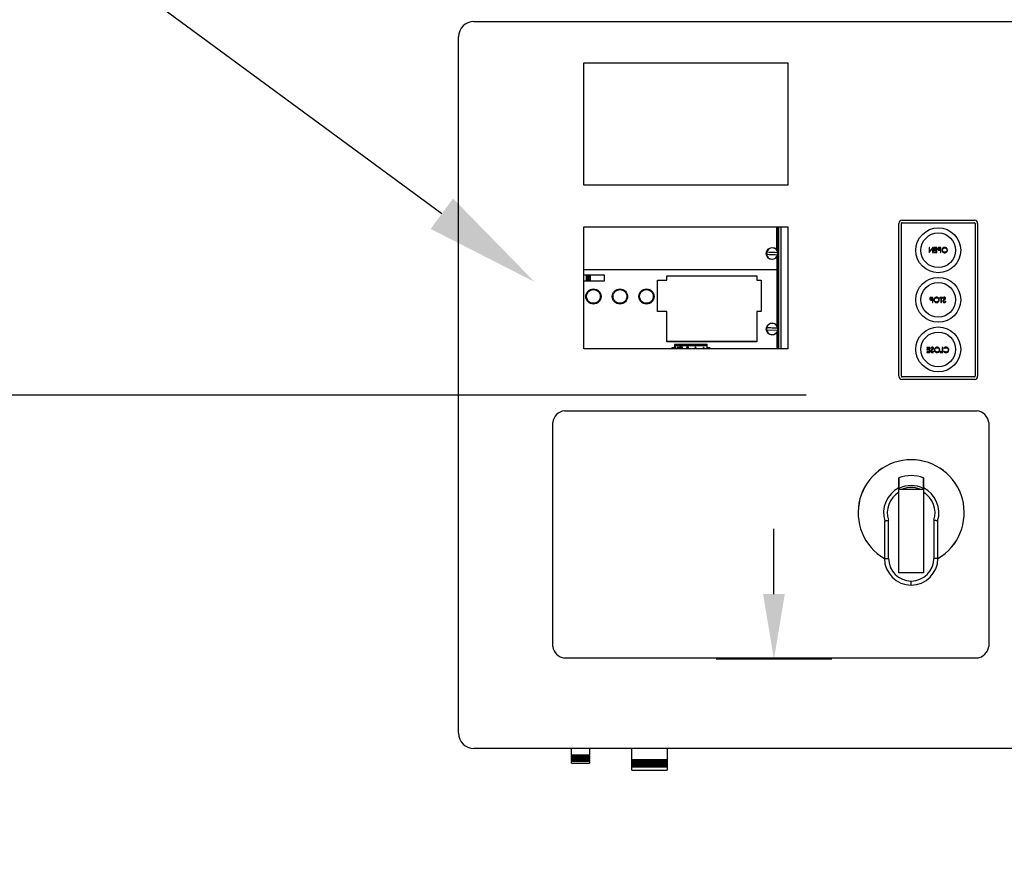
# Model space of a CAD drawing. Header units: inches. Extents: x 170 to 312, y 215 to 248.
# Tile 4 of 256: x 176.486 to 177.289, y 222.051 to 222.735. Entities that reach past the tile are written whole.
import ezdxf
from ezdxf import colors
from ezdxf.entities.mleader import LeaderData, LeaderLine
from ezdxf.math import Vec2, Vec3

# ---------------------------------------------------------------- set-up
doc = ezdxf.new("R2010")
doc.units = ezdxf.units.IN
doc.header["$LTSCALE"] = 0.25
doc.header["$MEASUREMENT"] = 0
doc.layers.add('ANNOTATIONS', color=1, linetype='Continuous')
doc.layers.add('MOTOR LH', color=7, linetype='Continuous')
doc.styles.add('ARIAL', font='arial.ttf', dxfattribs={"height": 0.09375})

msp = doc.modelspace()

# ---------------------------------------------------------------- linework, layer by layer
at = {"layer": 'ANNOTATIONS'}
for p, q in [((177.12733, 222.42941), (176.07638, 222.42941)), ((177.10117, 222.26716), (177.10117, 222.3203)), ((177.1483, 222.21402), (177.05404, 222.21402))]:
    msp.add_line(p, q, dxfattribs=at)
msp.add_solid([(177.11003, 222.26716), (177.09232, 222.26716), (177.10117, 222.21402)], dxfattribs=at)
at = {"layer": 'MOTOR LH'}
for p, q in [((176.85654, 222.73388), (177.34748, 222.73388)), ((176.84407, 222.1538), (176.84407, 222.7214)), ((176.94613, 222.60035), (176.94613, 222.70017)), ((176.94613, 222.70017), (177.11249, 222.70017)), ((177.11249, 222.70017), (177.11249, 222.60035)), ((177.11249, 222.60035), (176.94613, 222.60035)), ((176.94613, 222.46708), (176.94613, 222.56663)), ((176.94613, 222.56663), (177.11249, 222.56663)), ((177.10363, 222.54758), (177.10363, 222.56663)), ((177.1037, 222.56663), (177.1037, 222.54749)), ((177.10435, 222.54607), (177.10435, 222.56663)), ((177.10475, 222.46708), (177.10475, 222.56663)), ((177.10514, 222.46708), (177.10514, 222.56663)), ((177.10697, 222.46708), (177.10697, 222.56663)), ((177.11249, 222.56663), (177.11249, 222.46708)), ((177.203, 222.4448), (177.203, 222.56924)), ((177.205, 222.4448), (177.205, 222.56924)), ((177.20562, 222.57186), (177.26457, 222.57186)), ((177.20562, 222.56986), (177.26457, 222.56986)), ((177.2652, 222.56924), (177.2652, 222.4448)), ((177.26719, 222.56924), (177.26719, 222.4448)), ((177.2276, 222.54968), (177.2276, 222.54552)), ((177.22797, 222.54968), (177.2276, 222.54968)), ((177.22797, 222.54641), (177.22797, 222.54968)), ((177.23072, 222.54968), (177.22797, 222.54641)), ((177.2308, 222.54968), (177.23072, 222.54968)), ((177.2308, 222.54552), (177.2308, 222.54968)), ((177.23154, 222.54968), (177.23154, 222.54926)), ((177.23389, 222.54968), (177.23154, 222.54968)), ((177.23389, 222.54552), (177.23389, 222.54968)), ((177.2373, 222.54968), (177.23648, 222.54968)), ((177.2373, 222.54552), (177.2373, 222.54968)), ((177.10363, 222.54199), (177.10363, 222.48602)), ((177.1037, 222.54208), (177.1037, 222.48592)), ((177.10435, 222.4845), (177.10435, 222.5435)), ((177.2276, 222.54552), (177.22768, 222.54552)), ((177.22768, 222.54552), (177.23042, 222.54879)), ((177.23042, 222.54879), (177.23042, 222.54552)), ((177.23042, 222.54552), (177.2308, 222.54552)), ((177.23154, 222.54926), (177.23351, 222.54926)), ((177.23154, 222.54798), (177.23154, 222.54755)), ((177.23351, 222.54798), (177.23154, 222.54798)), ((177.23154, 222.54755), (177.23351, 222.54755)), ((177.23154, 222.54595), (177.23154, 222.54552)), ((177.23351, 222.54595), (177.23154, 222.54595)), ((177.23154, 222.54552), (177.23389, 222.54552)), ((177.23351, 222.54926), (177.23351, 222.54798)), ((177.23351, 222.54755), (177.23351, 222.54595)), ((177.23617, 222.54926), (177.23693, 222.54926)), ((177.23693, 222.54787), (177.2362, 222.54786)), ((177.23663, 222.54744), (177.23693, 222.54744)), ((177.23693, 222.54926), (177.23693, 222.54787)), ((177.23693, 222.54744), (177.23693, 222.54552)), ((177.23693, 222.54552), (177.2373, 222.54552)), ((176.94613, 222.53169), (177.10363, 222.53169)), ((176.94613, 222.52736), (176.96265, 222.52736)), ((176.94802, 222.52736), (176.94802, 222.52212)), ((176.94854, 222.52736), (176.94854, 222.52212)), ((176.94951, 222.52212), (176.94951, 222.52736)), ((176.94966, 222.52736), (176.94966, 222.52212)), ((176.95003, 222.52212), (176.95003, 222.52736)), ((176.95019, 222.52736), (176.95019, 222.52212)), ((176.95116, 222.52212), (176.95116, 222.52736)), ((176.95167, 222.52212), (176.95167, 222.52736)), ((176.96265, 222.52736), (176.96265, 222.52212)), ((177.0139, 222.52663), (177.08726, 222.52663)), ((177.0139, 222.52317), (177.0139, 222.52663)), ((177.08726, 222.52663), (177.08726, 222.52317)), ((176.96265, 222.52212), (176.94613, 222.52212)), ((177.00634, 222.49763), (177.00634, 222.52317)), ((177.00634, 222.52317), (177.0139, 222.52317)), ((177.08726, 222.52317), (177.09064, 222.52317)), ((177.09064, 222.52317), (177.09064, 222.49763)), ((177.22953, 222.50862), (177.23029, 222.50862)), ((177.23029, 222.50723), (177.22956, 222.50722)), ((177.23066, 222.50904), (177.22984, 222.50904)), ((177.22999, 222.5068), (177.23029, 222.5068)), ((177.23029, 222.50862), (177.23029, 222.50723)), ((177.23029, 222.5068), (177.23029, 222.50488)), ((177.23029, 222.50488), (177.23066, 222.50488)), ((177.23066, 222.50488), (177.23066, 222.50904)), ((177.23631, 222.50904), (177.23631, 222.50862)), ((177.2385, 222.50904), (177.23631, 222.50904)), ((177.23631, 222.50862), (177.23722, 222.50862)), ((177.23722, 222.50862), (177.23722, 222.50488)), ((177.23722, 222.50488), (177.23759, 222.50488)), ((177.23759, 222.50862), (177.2385, 222.50862)), ((177.23759, 222.50488), (177.23759, 222.50862)), ((177.2385, 222.50862), (177.2385, 222.50904)), ((177.23892, 222.50845), (177.23926, 222.50819)), ((177.24132, 222.50569), (177.24097, 222.5059)), ((177.0139, 222.49763), (177.00634, 222.49763)), ((177.0139, 222.47292), (177.0139, 222.49763)), ((177.09064, 222.49763), (177.08726, 222.49763)), ((177.08726, 222.49763), (177.08726, 222.47292)), ((177.09508, 222.48264), (177.10426, 222.4822)), ((177.10363, 222.48042), (177.10363, 222.46708)), ((177.1037, 222.48051), (177.1037, 222.46708)), ((177.10435, 222.46708), (177.10435, 222.48193)), ((177.08726, 222.47293), (177.0139, 222.47293)), ((177.08726, 222.47292), (177.0139, 222.47292)), ((177.02015, 222.47051), (177.02015, 222.46708)), ((177.04676, 222.47051), (177.02015, 222.47051)), ((177.02015, 222.47028), (177.04676, 222.47028)), ((177.02015, 222.46988), (177.04676, 222.46988)), ((177.02144, 222.47051), (177.02144, 222.47077)), ((177.02144, 222.47077), (177.04567, 222.47077)), ((177.04567, 222.47077), (177.04567, 222.47051)), ((177.04676, 222.46708), (177.04676, 222.47051)), ((177.04973, 222.47293), (177.04973, 222.47292)), ((177.05038, 222.47293), (177.05038, 222.47292)), ((177.05562, 222.47292), (177.05562, 222.47293)), ((177.05628, 222.47292), (177.05628, 222.47293)), ((177.08281, 222.47293), (177.08281, 222.47292)), ((177.08333, 222.47293), (177.08333, 222.47292)), ((177.0843, 222.47292), (177.0843, 222.47293)), ((177.08445, 222.47293), (177.08445, 222.47292)), ((177.08483, 222.47292), (177.08483, 222.47293)), ((177.08498, 222.47293), (177.08498, 222.47292)), ((177.08595, 222.47292), (177.08595, 222.47293)), ((177.08647, 222.47292), (177.08647, 222.47293)), ((177.11249, 222.46708), (176.94613, 222.46708)), ((177.01816, 222.46815), (177.02015, 222.46815)), ((177.01816, 222.46708), (177.01816, 222.46815)), ((177.02049, 222.46867), (177.02116, 222.46708)), ((177.02079, 222.46867), (177.02049, 222.46867)), ((177.02146, 222.46708), (177.02079, 222.46867)), ((177.02287, 222.46867), (177.02219, 222.46708)), ((177.02249, 222.46708), (177.02317, 222.46867)), ((177.02317, 222.46867), (177.02287, 222.46867)), ((177.0309, 222.46835), (177.03128, 222.46835)), ((177.03156, 222.46867), (177.03096, 222.46867)), ((177.03128, 222.46735), (177.0311, 222.46735)), ((177.03128, 222.46835), (177.03128, 222.46735)), ((177.03156, 222.46708), (177.03156, 222.46867)), ((177.03716, 222.46867), (177.03643, 222.46708)), ((177.03673, 222.46708), (177.03719, 222.46806)), ((177.0372, 222.46867), (177.03716, 222.46867)), ((177.03719, 222.46806), (177.03765, 222.46708)), ((177.03796, 222.46708), (177.0372, 222.46867)), ((177.04272, 222.46723), (177.04272, 222.46708)), ((177.04364, 222.46723), (177.04272, 222.46723)), ((177.04364, 222.46815), (177.04364, 222.46723)), ((177.04392, 222.46815), (177.04364, 222.46815)), ((177.04392, 222.46723), (177.04392, 222.46815)), ((177.04484, 222.46723), (177.04392, 222.46723)), ((177.04484, 222.46708), (177.04484, 222.46723)), ((177.04676, 222.46815), (177.04894, 222.46815)), ((177.04894, 222.46815), (177.04894, 222.46708)), ((177.22583, 222.4683), (177.22583, 222.46788)), ((177.22818, 222.4683), (177.22583, 222.4683)), ((177.22583, 222.46788), (177.22781, 222.46788)), ((177.22583, 222.4666), (177.22583, 222.46617)), ((177.22781, 222.4666), (177.22583, 222.4666)), ((177.22583, 222.46617), (177.22781, 222.46617)), ((177.22583, 222.46457), (177.22583, 222.46414)), ((177.22781, 222.46457), (177.22583, 222.46457)), ((177.22583, 222.46414), (177.22818, 222.46414)), ((177.22781, 222.46788), (177.22781, 222.4666)), ((177.22781, 222.46617), (177.22781, 222.46457)), ((177.22818, 222.46414), (177.22818, 222.4683)), ((177.22909, 222.46771), (177.22942, 222.46745)), ((177.23149, 222.46495), (177.23113, 222.46516)), ((177.23676, 222.46457), (177.23676, 222.46414)), ((177.23836, 222.46457), (177.23676, 222.46457)), ((177.23676, 222.46414), (177.23874, 222.46414)), ((177.23836, 222.4683), (177.23836, 222.46457)), ((177.23874, 222.4683), (177.23836, 222.4683)), ((177.23874, 222.46414), (177.23874, 222.4683)), ((177.23959, 222.46754), (177.23992, 222.46729)), ((177.23992, 222.46516), (177.23959, 222.46491)), ((177.26457, 222.44417), (177.20562, 222.44417)), ((177.26457, 222.44218), (177.20562, 222.44218)), ((176.93036, 222.41664), (177.26674, 222.41664)), ((176.92088, 222.22449), (176.92088, 222.40716)), ((177.27623, 222.40716), (177.27623, 222.22449)), ((177.20302, 222.28449), (177.20302, 222.35281)), ((177.20302, 222.35281), (177.22298, 222.35281)), ((177.22298, 222.35281), (177.22298, 222.28449)), ((177.19123, 222.3261), (177.19123, 222.29629)), ((177.19456, 222.29629), (177.19456, 222.32731)), ((177.23145, 222.32731), (177.23145, 222.29629)), ((177.23478, 222.29629), (177.23478, 222.3261)), ((177.19123, 222.29629), (177.19456, 222.29629)), ((177.23478, 222.29629), (177.23145, 222.29629)), ((177.22298, 222.28449), (177.20302, 222.28449)), ((177.213, 222.27451), (177.213, 222.27784)), ((177.26674, 222.21501), (176.93036, 222.21501)), ((177.34748, 222.14133), (176.85654, 222.14133)), ((176.9361, 222.13586), (176.9361, 222.14133)), ((176.95074, 222.14133), (176.95074, 222.13586)), ((176.98544, 222.1322), (176.98544, 222.14133)), ((177.01406, 222.14133), (177.01406, 222.1322)), ((176.93577, 222.13567), (176.9361, 222.13586)), ((176.9361, 222.13548), (176.93577, 222.13567)), ((176.95107, 222.13567), (176.93577, 222.13567)), ((176.93577, 222.13501), (176.9361, 222.1352)), ((176.9361, 222.13481), (176.93577, 222.13501)), ((176.95107, 222.13501), (176.93577, 222.13501)), ((176.93577, 222.13434), (176.9361, 222.13453)), ((176.9361, 222.13415), (176.93577, 222.13434)), ((176.95107, 222.13434), (176.93577, 222.13434)), ((176.93577, 222.13367), (176.9361, 222.13387)), ((176.9361, 222.13348), (176.93577, 222.13367)), ((176.95107, 222.13367), (176.93577, 222.13367)), ((176.93577, 222.13301), (176.9361, 222.1332)), ((176.9361, 222.13282), (176.93577, 222.13301)), ((176.95107, 222.13301), (176.93577, 222.13301)), ((176.93577, 222.13234), (176.9361, 222.13254)), ((176.9361, 222.13215), (176.93577, 222.13234)), ((176.95107, 222.13234), (176.93577, 222.13234)), ((176.95074, 222.13586), (176.9361, 222.13586)), ((176.9361, 222.1352), (176.9361, 222.13548)), ((176.95074, 222.13548), (176.9361, 222.13548)), ((176.95074, 222.1352), (176.9361, 222.1352)), ((176.9361, 222.13453), (176.9361, 222.13481)), ((176.95074, 222.13481), (176.9361, 222.13481)), ((176.95074, 222.13453), (176.9361, 222.13453)), ((176.9361, 222.13387), (176.9361, 222.13415)), ((176.95074, 222.13415), (176.9361, 222.13415)), ((176.95074, 222.13387), (176.9361, 222.13387)), ((176.9361, 222.1332), (176.9361, 222.13348)), ((176.95074, 222.13348), (176.9361, 222.13348)), ((176.95074, 222.1332), (176.9361, 222.1332)), ((176.9361, 222.13254), (176.9361, 222.13282)), ((176.95074, 222.13282), (176.9361, 222.13282)), ((176.95074, 222.13254), (176.9361, 222.13254)), ((176.9361, 222.13187), (176.9361, 222.13215)), ((176.95074, 222.13215), (176.9361, 222.13215)), ((176.95074, 222.13586), (176.95107, 222.13567)), ((176.95107, 222.13567), (176.95074, 222.13548)), ((176.95074, 222.13548), (176.95074, 222.1352)), ((176.95074, 222.1352), (176.95107, 222.13501)), ((176.95107, 222.13501), (176.95074, 222.13481)), ((176.95074, 222.13481), (176.95074, 222.13453)), ((176.95074, 222.13453), (176.95107, 222.13434)), ((176.95107, 222.13434), (176.95074, 222.13415)), ((176.95074, 222.13415), (176.95074, 222.13387)), ((176.95074, 222.13387), (176.95107, 222.13367)), ((176.95107, 222.13367), (176.95074, 222.13348)), ((176.95074, 222.13348), (176.95074, 222.1332)), ((176.95074, 222.1332), (176.95107, 222.13301)), ((176.95107, 222.13301), (176.95074, 222.13282)), ((176.95074, 222.13282), (176.95074, 222.13254)), ((176.95074, 222.13254), (176.95107, 222.13234)), ((176.95107, 222.13234), (176.95074, 222.13215)), ((176.95074, 222.13215), (176.95074, 222.13187)), ((176.98511, 222.13201), (176.98544, 222.1322)), ((176.98544, 222.1322), (177.01406, 222.1322)), ((177.01406, 222.1322), (177.01439, 222.13201)), ((176.93577, 222.13168), (176.9361, 222.13187)), ((176.9361, 222.13149), (176.93577, 222.13168)), ((176.95107, 222.13168), (176.93577, 222.13168)), ((176.93577, 222.13101), (176.9361, 222.1312)), ((176.9361, 222.13082), (176.93577, 222.13101)), ((176.95107, 222.13101), (176.93577, 222.13101)), ((176.95074, 222.13187), (176.9361, 222.13187)), ((176.9361, 222.1312), (176.9361, 222.13149)), ((176.95074, 222.13149), (176.9361, 222.13149)), ((176.95074, 222.1312), (176.9361, 222.1312)), ((176.9361, 222.12935), (176.9361, 222.13082)), ((176.95074, 222.13082), (176.9361, 222.13082)), ((176.9361, 222.12935), (176.95074, 222.12935)), ((176.95074, 222.13187), (176.95107, 222.13168)), ((176.95107, 222.13168), (176.95074, 222.13149)), ((176.95074, 222.13149), (176.95074, 222.1312)), ((176.95074, 222.1312), (176.95107, 222.13101)), ((176.95107, 222.13101), (176.95074, 222.13082)), ((176.95074, 222.13082), (176.95074, 222.12935)), ((176.98544, 222.13182), (176.98511, 222.13201)), ((177.01439, 222.13201), (176.98511, 222.13201)), ((176.98511, 222.13118), (176.98544, 222.13137)), ((176.98544, 222.13099), (176.98511, 222.13118)), ((177.01439, 222.13118), (176.98511, 222.13118)), ((176.98511, 222.13035), (176.98544, 222.13054)), ((176.98544, 222.13016), (176.98511, 222.13035)), ((177.01439, 222.13035), (176.98511, 222.13035)), ((176.98511, 222.12952), (176.98544, 222.12971)), ((176.98544, 222.12932), (176.98511, 222.12952)), ((177.01439, 222.12952), (176.98511, 222.12952)), ((176.98511, 222.12868), (176.98544, 222.12888)), ((176.98544, 222.12849), (176.98511, 222.12868)), ((177.01439, 222.12868), (176.98511, 222.12868)), ((176.98511, 222.12785), (176.98544, 222.12804)), ((176.98544, 222.12766), (176.98511, 222.12785)), ((177.01439, 222.12785), (176.98511, 222.12785)), ((176.98511, 222.12702), (176.98544, 222.12721)), ((176.98544, 222.12683), (176.98511, 222.12702)), ((177.01439, 222.12702), (176.98511, 222.12702)), ((176.98511, 222.12619), (176.98544, 222.12638)), ((176.98544, 222.126), (176.98511, 222.12619)), ((177.01439, 222.12619), (176.98511, 222.12619)), ((176.98544, 222.13137), (176.98544, 222.13182)), ((177.01406, 222.13182), (176.98544, 222.13182)), ((176.98544, 222.13137), (177.01406, 222.13137)), ((176.98544, 222.13054), (176.98544, 222.13099)), ((177.01406, 222.13099), (176.98544, 222.13099)), ((176.98544, 222.13054), (177.01406, 222.13054)), ((176.98544, 222.12971), (176.98544, 222.13016)), ((177.01406, 222.13016), (176.98544, 222.13016)), ((176.98544, 222.12971), (177.01406, 222.12971)), ((176.98544, 222.12888), (176.98544, 222.12932)), ((177.01406, 222.12932), (176.98544, 222.12932)), ((176.98544, 222.12888), (177.01406, 222.12888)), ((176.98544, 222.12804), (176.98544, 222.12849)), ((177.01406, 222.12849), (176.98544, 222.12849)), ((176.98544, 222.12804), (177.01406, 222.12804)), ((176.98544, 222.12721), (176.98544, 222.12766)), ((177.01406, 222.12766), (176.98544, 222.12766)), ((176.98544, 222.12721), (177.01406, 222.12721)), ((176.98544, 222.12638), (176.98544, 222.12683)), ((177.01406, 222.12683), (176.98544, 222.12683)), ((176.98544, 222.12638), (177.01406, 222.12638)), ((176.98544, 222.12369), (176.98544, 222.126)), ((177.01406, 222.126), (176.98544, 222.126)), ((177.01439, 222.13201), (177.01406, 222.13182)), ((177.01406, 222.13182), (177.01406, 222.13137)), ((177.01406, 222.13137), (177.01439, 222.13118)), ((177.01439, 222.13118), (177.01406, 222.13099)), ((177.01406, 222.13099), (177.01406, 222.13054)), ((177.01406, 222.13054), (177.01439, 222.13035)), ((177.01439, 222.13035), (177.01406, 222.13016)), ((177.01406, 222.13016), (177.01406, 222.12971)), ((177.01406, 222.12971), (177.01439, 222.12952)), ((177.01439, 222.12952), (177.01406, 222.12932)), ((177.01406, 222.12932), (177.01406, 222.12888)), ((177.01406, 222.12888), (177.01439, 222.12868)), ((177.01439, 222.12868), (177.01406, 222.12849)), ((177.01406, 222.12849), (177.01406, 222.12804)), ((177.01406, 222.12804), (177.01439, 222.12785)), ((177.01439, 222.12785), (177.01406, 222.12766)), ((177.01406, 222.12766), (177.01406, 222.12721)), ((177.01406, 222.12721), (177.01439, 222.12702)), ((177.01439, 222.12702), (177.01406, 222.12683)), ((177.01406, 222.12683), (177.01406, 222.12638)), ((177.01406, 222.12638), (177.01439, 222.12619)), ((177.01439, 222.12619), (177.01406, 222.126)), ((177.01406, 222.126), (177.01406, 222.12369)), ((176.98544, 222.12369), (177.01406, 222.12369))]:
    msp.add_line(p, q, dxfattribs=at)
at = {"layer": 'MOTOR LH', "flags": 128}
for points in [[(177.09508, 222.54421), (177.09617, 222.54416), (177.09731, 222.5441), (177.09848, 222.54405), (177.09967, 222.54399), (177.10085, 222.54393), (177.10202, 222.54387), (177.10316, 222.54382), (177.10426, 222.54377)], [(177.10433, 222.54536), (177.10324, 222.54541), (177.1021, 222.54547), (177.10093, 222.54553), (177.09974, 222.54558), (177.09856, 222.54564), (177.09739, 222.5457), (177.09625, 222.54575), (177.09515, 222.54581)], [(177.10433, 222.48379), (177.10324, 222.48385), (177.1021, 222.4839), (177.10093, 222.48396), (177.09974, 222.48402), (177.09856, 222.48407), (177.09739, 222.48413), (177.09625, 222.48419), (177.09515, 222.48424)]]:
    msp.add_lwpolyline(points, dxfattribs=at)
at = {"layer": 'MOTOR LH'}
for centre, radius in [((177.2351, 222.54738), 0.0183), ((177.2351, 222.54738), 0.01414), ((177.0997, 222.54479), 0.00482), ((177.2351, 222.50702), 0.0183), ((177.2351, 222.50702), 0.01414), ((176.95404, 222.50975), 0.00622), ((176.97565, 222.50975), 0.00622), ((176.99727, 222.50975), 0.00622), ((177.0997, 222.48322), 0.00482), ((177.2351, 222.46665), 0.0183), ((177.2351, 222.46665), 0.01414)]:
    msp.add_circle(centre, radius, dxfattribs=at)
for centre, radius, start, end in [((176.85654, 222.7214), 0.01248, 90, 180), ((177.20562, 222.56924), 0.00262, 90, 180), ((177.20562, 222.56924), 0.000624, 90, 180), ((177.26457, 222.56924), 0.00262, 0, 90), ((177.26457, 222.56924), 0.000624, 0, 90), ((177.0997, 222.54479), 0.00466, 7.07983, 167.36481), ((177.0997, 222.54479), 0.00473, 167.49357, 186.95106), ((177.0997, 222.54479), 0.00466, 187.07983, 347.36481), ((177.0997, 222.54479), 0.00473, 347.49357, 6.95106), ((177.0997, 222.48322), 0.00466, 7.07983, 167.36481), ((177.0997, 222.48322), 0.00473, 167.49357, 186.95106), ((177.0997, 222.48322), 0.00466, 187.07983, 347.36481), ((177.0997, 222.48322), 0.00473, 347.49357, 6.95106), ((177.20562, 222.4448), 0.00262, 180, 270), ((177.20562, 222.4448), 0.000624, 180, 270), ((177.26457, 222.4448), 0.000624, 270, 0), ((177.26457, 222.4448), 0.00262, 270, 0), ((176.93185, 222.40566), 0.01108, 97.7581, 172.2419), ((177.26525, 222.40566), 0.01108, 7.7581, 82.2419), ((177.21301, 222.33346), 0.04323, 300.24247, 239.75749), ((177.21301, 222.33346), 0.04322, 300.24804, 239.75194), ((177.21301, 222.33346), 0.03025, 70.7446, 109.279), ((177.21301, 222.33346), 0.02257, 116.2649, 197.09777), ((177.21301, 222.33346), 0.01944, 120.90941, 198.43237), ((177.21301, 222.33346), 0.02217, 63.25995, 116.77409), ((177.21301, 222.33346), 0.02061, 69.85267, 110.14733), ((177.21301, 222.33346), 0.02257, 342.90223, 63.76839), ((177.21301, 222.33346), 0.01944, 341.56763, 59.13097), ((177.21301, 222.29629), 0.02178, 180, 269.97432), ((177.21301, 222.29629), 0.01845, 180, 269.97432), ((177.213, 222.29629), 0.02178, 270, 0), ((177.213, 222.29629), 0.01845, 270.00463, 0), ((176.93185, 222.22599), 0.01108, 187.7581, 262.2419), ((177.26525, 222.22599), 0.01108, 277.7581, 352.2419), ((176.85654, 222.1538), 0.01248, 180, 270)]:
    msp.add_arc(centre, radius, start, end, dxfattribs=at)
for points, knots in [([(177.23554, 222.54962), (177.23541, 222.54957), (177.23516, 222.54948), (177.2349, 222.5492), (177.23476, 222.54888), (177.23475, 222.54867), (177.23474, 222.54857)], [0, 0, 0, 0, 0.279707, 0.559375, 0.779503, 1, 1, 1, 1]), ([(177.23648, 222.54968), (177.23631, 222.54968), (177.23599, 222.54968), (177.23568, 222.54964), (177.23554, 222.54962)], [0, 0, 0, 0, 0.560312, 1, 1, 1, 1]), ([(177.24037, 222.54979), (177.24004, 222.54975), (177.23939, 222.54969), (177.23866, 222.5491), (177.23822, 222.54837), (177.23817, 222.54786), (177.23815, 222.5476)], [0, 0, 0, 0, 0.279766, 0.559356, 0.77957, 1, 1, 1, 1]), ([(177.23853, 222.5476), (177.23856, 222.54787), (177.23862, 222.5484), (177.23913, 222.54897), (177.23973, 222.5493), (177.24014, 222.54934), (177.24035, 222.54936)], [0, 0, 0, 0, 0.279463, 0.558871, 0.779515, 1, 1, 1, 1]), ([(177.24035, 222.54936), (177.24061, 222.54933), (177.24114, 222.54926), (177.24174, 222.5488), (177.2421, 222.54821), (177.24213, 222.54779), (177.24215, 222.54759)], [0, 0, 0, 0, 0.279627, 0.559351, 0.779632, 1, 1, 1, 1]), ([(177.24253, 222.54758), (177.24249, 222.54791), (177.24241, 222.54855), (177.24184, 222.54928), (177.24112, 222.54971), (177.24062, 222.54976), (177.24037, 222.54979)], [0, 0, 0, 0, 0.279731, 0.559326, 0.77968, 1, 1, 1, 1]), ([(177.23474, 222.54857), (177.23475, 222.54843), (177.23477, 222.54816), (177.23498, 222.54782), (177.23526, 222.54761), (177.23547, 222.54754), (177.23557, 222.54751)], [0, 0, 0, 0, 0.2801, 0.559328, 0.779458, 1, 1, 1, 1]), ([(177.23511, 222.54856), (177.23513, 222.54868), (177.23516, 222.54886), (177.23531, 222.54905), (177.23561, 222.54926), (177.23592, 222.54926), (177.23617, 222.54926)], [0, 0, 0, 0, 0.248963, 0.37473, 0.500379, 1, 1, 1, 1]), ([(177.2362, 222.54786), (177.23595, 222.54786), (177.23563, 222.54786), (177.23532, 222.54807), (177.23516, 222.54826), (177.23513, 222.54844), (177.23511, 222.54856)], [0, 0, 0, 0, 0.499719, 0.625348, 0.751078, 1, 1, 1, 1]), ([(177.23557, 222.54751), (177.23577, 222.54749), (177.23612, 222.54744), (177.23647, 222.54744), (177.23663, 222.54744)], [0, 0, 0, 0, 0.559697, 1, 1, 1, 1]), ([(177.23815, 222.5476), (177.23819, 222.54728), (177.23826, 222.54664), (177.23886, 222.54592), (177.23957, 222.54548), (177.24008, 222.54544), (177.24033, 222.54542)], [0, 0, 0, 0, 0.279632, 0.559342, 0.779597, 1, 1, 1, 1]), ([(177.24035, 222.54584), (177.24008, 222.54587), (177.23956, 222.54593), (177.23894, 222.54639), (177.23858, 222.54698), (177.23855, 222.5474), (177.23853, 222.5476)], [0, 0, 0, 0, 0.279831, 0.559389, 0.77965, 1, 1, 1, 1]), ([(177.24033, 222.54542), (177.24066, 222.54545), (177.2413, 222.54552), (177.24202, 222.54611), (177.24246, 222.54683), (177.2425, 222.54733), (177.24253, 222.54758)], [0, 0, 0, 0, 0.279663, 0.559353, 0.779636, 1, 1, 1, 1]), ([(177.24215, 222.54759), (177.24212, 222.54732), (177.24206, 222.5468), (177.24155, 222.54623), (177.24097, 222.54589), (177.24055, 222.54586), (177.24035, 222.54584)], [0, 0, 0, 0, 0.279417, 0.559078, 0.779478, 1, 1, 1, 1]), ([(176.94847, 222.50975), (176.94855, 222.50904), (176.94866, 222.50797), (176.94935, 222.50667), (176.95007, 222.50578), (176.95097, 222.50506), (176.95226, 222.50438), (176.95404, 222.50404), (176.95582, 222.50438), (176.95711, 222.50506), (176.958, 222.50578), (176.95873, 222.50667), (176.9594, 222.50797), (176.95974, 222.50975), (176.9594, 222.51152), (176.95873, 222.51282), (176.958, 222.51371), (176.95711, 222.51443), (176.95582, 222.51511), (176.95404, 222.51545), (176.95226, 222.51511), (176.95097, 222.51443), (176.95007, 222.51371), (176.94935, 222.51282), (176.94866, 222.51152), (176.94855, 222.51045), (176.94847, 222.50975)], [0, 0, 0, 0, 0.059864, 0.09209, 0.125, 0.15791, 0.190135, 0.25, 0.309864, 0.34209, 0.375, 0.407909, 0.440136, 0.5, 0.559864, 0.59209, 0.624999, 0.657909, 0.690136, 0.75, 0.809864, 0.84209, 0.875, 0.90791, 0.940135, 1, 1, 1, 1]), ([(176.97009, 222.50975), (176.97016, 222.50904), (176.97027, 222.50797), (176.97097, 222.50667), (176.97169, 222.50578), (176.97258, 222.50506), (176.97388, 222.50438), (176.97565, 222.50404), (176.97743, 222.50438), (176.97873, 222.50506), (176.97962, 222.50578), (176.98034, 222.50667), (176.98101, 222.50797), (176.98135, 222.50975), (176.98101, 222.51152), (176.98034, 222.51282), (176.97962, 222.51371), (176.97873, 222.51443), (176.97743, 222.51511), (176.97565, 222.51545), (176.97388, 222.51511), (176.97258, 222.51443), (176.97169, 222.51371), (176.97097, 222.51282), (176.97027, 222.51152), (176.97016, 222.51045), (176.97009, 222.50975)], [0, 0, 0, 0, 0.059864, 0.09209, 0.125, 0.15791, 0.190136, 0.25, 0.309864, 0.34209, 0.375, 0.40791, 0.440135, 0.5, 0.559864, 0.59209, 0.625, 0.65791, 0.690136, 0.75, 0.809864, 0.84209, 0.875, 0.90791, 0.940135, 1, 1, 1, 1]), ([(176.9917, 222.50975), (176.99177, 222.50904), (176.99189, 222.50797), (176.99258, 222.50667), (176.9933, 222.50578), (176.99419, 222.50506), (176.99549, 222.50438), (176.99727, 222.50404), (176.99904, 222.50438), (177.00034, 222.50506), (177.00123, 222.50578), (177.00195, 222.50667), (177.00263, 222.50797), (177.00297, 222.50975), (177.00263, 222.51152), (177.00195, 222.51282), (177.00123, 222.51371), (177.00034, 222.51443), (176.99904, 222.51511), (176.99727, 222.51545), (176.99549, 222.51511), (176.99419, 222.51443), (176.9933, 222.51371), (176.99258, 222.51282), (176.99189, 222.51152), (176.99177, 222.51045), (176.9917, 222.50975)], [0, 0, 0, 0, 0.059864, 0.09209, 0.125, 0.157909, 0.190136, 0.25, 0.309864, 0.34209, 0.375, 0.40791, 0.440135, 0.5, 0.559864, 0.59209, 0.625, 0.65791, 0.690135, 0.75, 0.809864, 0.84209, 0.875, 0.90791, 0.940135, 1, 1, 1, 1]), ([(177.2289, 222.50898), (177.22877, 222.50894), (177.22852, 222.50884), (177.22826, 222.50856), (177.22812, 222.50824), (177.22811, 222.50803), (177.2281, 222.50793)], [0, 0, 0, 0, 0.2797041, 0.5593845, 0.7795145, 1, 1, 1, 1]), ([(177.2281, 222.50793), (177.22811, 222.50779), (177.22813, 222.50752), (177.22834, 222.50718), (177.22862, 222.50697), (177.22883, 222.5069), (177.22893, 222.50687)], [0, 0, 0, 0, 0.280099, 0.559325, 0.779463, 1, 1, 1, 1]), ([(177.22847, 222.50793), (177.22849, 222.50805), (177.22852, 222.50823), (177.22867, 222.50841), (177.22897, 222.50862), (177.22928, 222.50862), (177.22953, 222.50862)], [0, 0, 0, 0, 0.2489749, 0.3747309, 0.5003825, 1, 1, 1, 1]), ([(177.22956, 222.50722), (177.2293, 222.50722), (177.22899, 222.50722), (177.22868, 222.50743), (177.22852, 222.50762), (177.22849, 222.5078), (177.22847, 222.50793)], [0, 0, 0, 0, 0.499724, 0.625347, 0.751089, 1, 1, 1, 1]), ([(177.22984, 222.50904), (177.22967, 222.50904), (177.22935, 222.50905), (177.22903, 222.509), (177.2289, 222.50898)], [0, 0, 0, 0, 0.560314, 1, 1, 1, 1]), ([(177.22893, 222.50687), (177.22913, 222.50685), (177.22948, 222.5068), (177.22983, 222.5068), (177.22999, 222.5068)], [0, 0, 0, 0, 0.559694, 1, 1, 1, 1]), ([(177.23372, 222.50915), (177.2334, 222.50912), (177.23275, 222.50905), (177.23202, 222.50846), (177.23158, 222.50773), (177.23153, 222.50722), (177.23151, 222.50697)], [0, 0, 0, 0, 0.279768, 0.559357, 0.77957, 1, 1, 1, 1]), ([(177.23151, 222.50697), (177.23155, 222.50664), (177.23162, 222.506), (177.23221, 222.50528), (177.23293, 222.50484), (177.23344, 222.5048), (177.23369, 222.50478)], [0, 0, 0, 0, 0.279627, 0.559342, 0.779597, 1, 1, 1, 1]), ([(177.23189, 222.50697), (177.23192, 222.50723), (177.23198, 222.50776), (177.23249, 222.50833), (177.23309, 222.50866), (177.2335, 222.5087), (177.23371, 222.50872)], [0, 0, 0, 0, 0.27947, 0.55887, 0.779518, 1, 1, 1, 1]), ([(177.23371, 222.5052), (177.23344, 222.50523), (177.23291, 222.50529), (177.2323, 222.50575), (177.23194, 222.50634), (177.2319, 222.50676), (177.23189, 222.50697)], [0, 0, 0, 0, 0.279829, 0.559387, 0.779656, 1, 1, 1, 1]), ([(177.23369, 222.50478), (177.23401, 222.50481), (177.23466, 222.50489), (177.23538, 222.50547), (177.23582, 222.50619), (177.23586, 222.50669), (177.23588, 222.50695)], [0, 0, 0, 0, 0.279664, 0.559354, 0.779636, 1, 1, 1, 1]), ([(177.23371, 222.50872), (177.23397, 222.50869), (177.23449, 222.50862), (177.2351, 222.50816), (177.23545, 222.50757), (177.23549, 222.50715), (177.23551, 222.50695)], [0, 0, 0, 0, 0.279626, 0.559346, 0.779627, 1, 1, 1, 1]), ([(177.23551, 222.50695), (177.23548, 222.50669), (177.23542, 222.50616), (177.23491, 222.5056), (177.23432, 222.50526), (177.23391, 222.50522), (177.23371, 222.5052)], [0, 0, 0, 0, 0.279412, 0.559074, 0.779476, 1, 1, 1, 1]), ([(177.23588, 222.50695), (177.23585, 222.50727), (177.23577, 222.50791), (177.2352, 222.50864), (177.23448, 222.50908), (177.23398, 222.50913), (177.23372, 222.50915)], [0, 0, 0, 0, 0.279731, 0.559325, 0.779681, 1, 1, 1, 1]), ([(177.23985, 222.50725), (177.23959, 222.50705), (177.23923, 222.50678), (177.23892, 222.50628), (177.23889, 222.50603), (177.23887, 222.5059)], [0, 0, 0, 0, 0.560115, 0.780279, 1, 1, 1, 1]), ([(177.23887, 222.5059), (177.23889, 222.50573), (177.23894, 222.50539), (177.23927, 222.50503), (177.23966, 222.50481), (177.23992, 222.50479), (177.24006, 222.50478)], [0, 0, 0, 0, 0.279183, 0.559084, 0.779443, 1, 1, 1, 1]), ([(177.24003, 222.50915), (177.2399, 222.50914), (177.23965, 222.50911), (177.23925, 222.50887), (177.23905, 222.50861), (177.23892, 222.50845)], [0, 0, 0, 0, 0.279751, 0.559499, 1, 1, 1, 1]), ([(177.23924, 222.50591), (177.23925, 222.50599), (177.23927, 222.50614), (177.23936, 222.50626), (177.23939, 222.50632)], [0, 0, 0, 0, 0.558992, 1, 1, 1, 1]), ([(177.24006, 222.5052), (177.23995, 222.50522), (177.23972, 222.50524), (177.23945, 222.50541), (177.23928, 222.50565), (177.23925, 222.50582), (177.23924, 222.50591)], [0, 0, 0, 0, 0.280273, 0.560145, 0.780153, 1, 1, 1, 1]), ([(177.23926, 222.50819), (177.23938, 222.50834), (177.23954, 222.50855), (177.23985, 222.50871), (177.24, 222.50872), (177.24007, 222.50872)], [0, 0, 0, 0, 0.559818, 0.77985, 1, 1, 1, 1]), ([(177.23939, 222.50632), (177.23952, 222.50645), (177.23975, 222.5067), (177.24002, 222.5069), (177.24014, 222.50698)], [0, 0, 0, 0, 0.559492, 1, 1, 1, 1]), ([(177.24041, 222.50766), (177.24031, 222.50758), (177.24012, 222.50744), (177.23993, 222.5073), (177.23985, 222.50725)], [0, 0, 0, 0, 0.559909, 1, 1, 1, 1]), ([(177.24106, 222.50818), (177.24104, 222.50833), (177.241, 222.50862), (177.24072, 222.50894), (177.24038, 222.50912), (177.24015, 222.50914), (177.24003, 222.50915)], [0, 0, 0, 0, 0.279549, 0.558796, 0.779376, 1, 1, 1, 1]), ([(177.24097, 222.5059), (177.24085, 222.50571), (177.24068, 222.50544), (177.24032, 222.50523), (177.24015, 222.50521), (177.24006, 222.5052)], [0, 0, 0, 0, 0.559324, 0.779784, 1, 1, 1, 1]), ([(177.24006, 222.50478), (177.24021, 222.50479), (177.24052, 222.50482), (177.24099, 222.50514), (177.2412, 222.50548), (177.24132, 222.50569)], [0, 0, 0, 0, 0.279879, 0.559662, 1, 1, 1, 1]), ([(177.24007, 222.50872), (177.24016, 222.50872), (177.24033, 222.5087), (177.24053, 222.50857), (177.24066, 222.5084), (177.24068, 222.50826), (177.24068, 222.5082)], [0, 0, 0, 0, 0.280272, 0.55993, 0.779919, 1, 1, 1, 1]), ([(177.24014, 222.50698), (177.24028, 222.50708), (177.24052, 222.50725), (177.24073, 222.50746), (177.24082, 222.50755)], [0, 0, 0, 0, 0.560405, 1, 1, 1, 1]), ([(177.24068, 222.5082), (177.24068, 222.50814), (177.24067, 222.50802), (177.24058, 222.50783), (177.24047, 222.50773), (177.24041, 222.50766)], [0, 0, 0, 0, 0.2799479, 0.5597749, 1, 1, 1, 1]), ([(177.24082, 222.50755), (177.2409, 222.50765), (177.24103, 222.50785), (177.24105, 222.50808), (177.24106, 222.50818)], [0, 0, 0, 0, 0.559837, 1, 1, 1, 1]), ([(177.02523, 222.46875), (177.02498, 222.46873), (177.02449, 222.46868), (177.02395, 222.46823), (177.02361, 222.46769), (177.02358, 222.46731), (177.02357, 222.46711)], [0, 0, 0, 0, 0.279769, 0.55936, 0.779572, 1, 1, 1, 1]), ([(177.02385, 222.46711), (177.02387, 222.46731), (177.02392, 222.46771), (177.0243, 222.46814), (177.02475, 222.46839), (177.02506, 222.46842), (177.02521, 222.46843)], [0, 0, 0, 0, 0.279464, 0.55887, 0.779513, 1, 1, 1, 1]), ([(177.02521, 222.46843), (177.02541, 222.46841), (177.0258, 222.46836), (177.02625, 222.46801), (177.02652, 222.46757), (177.02655, 222.46726), (177.02657, 222.4671)], [0, 0, 0, 0, 0.2796249, 0.5593497, 0.7796275, 1, 1, 1, 1]), ([(177.02685, 222.4671), (177.02682, 222.46734), (177.02676, 222.46782), (177.02633, 222.46837), (177.02579, 222.4687), (177.02541, 222.46873), (177.02523, 222.46875)], [0, 0, 0, 0, 0.2797299, 0.5593269, 0.7796812, 1, 1, 1, 1]), ([(177.03096, 222.46867), (177.03082, 222.46867), (177.03056, 222.46866), (177.0302, 222.4685), (177.03, 222.46821), (177.02998, 222.468), (177.02996, 222.4679)], [0, 0, 0, 0, 0.281315, 0.559924, 0.779932, 1, 1, 1, 1]), ([(177.02996, 222.4679), (177.02997, 222.46783), (177.02998, 222.46768), (177.03008, 222.46743), (177.03023, 222.46731), (177.03033, 222.46724)], [0, 0, 0, 0, 0.280868, 0.561518, 1, 1, 1, 1]), ([(177.03033, 222.46724), (177.03023, 222.4672), (177.03012, 222.46717), (177.03004, 222.46709), (177.03003, 222.46708)], [0, 0, 0, 0, 0.904682, 1, 1, 1, 1]), ([(177.03024, 222.46789), (177.03025, 222.46797), (177.03027, 222.46809), (177.03037, 222.46821), (177.03055, 222.46834), (177.03075, 222.46835), (177.0309, 222.46835)], [0, 0, 0, 0, 0.249288, 0.374924, 0.500647, 1, 1, 1, 1]), ([(177.0311, 222.46735), (177.0309, 222.46735), (177.03066, 222.46735), (177.03041, 222.46751), (177.03032, 222.46762), (177.03026, 222.46775), (177.03025, 222.46785), (177.03024, 222.46789)], [0, 0, 0, 0, 0.498612, 0.62401, 0.749404, 0.874738, 1, 1, 1, 1]), ([(177.23001, 222.46651), (177.22975, 222.46631), (177.22939, 222.46604), (177.22908, 222.46554), (177.22905, 222.46529), (177.22903, 222.46516)], [0, 0, 0, 0, 0.560115, 0.780284, 1, 1, 1, 1]), ([(177.22903, 222.46516), (177.22906, 222.46499), (177.2291, 222.46465), (177.22943, 222.46429), (177.22982, 222.46407), (177.23009, 222.46405), (177.23022, 222.46404)], [0, 0, 0, 0, 0.279184, 0.559085, 0.779447, 1, 1, 1, 1]), ([(177.23019, 222.46841), (177.23007, 222.4684), (177.22981, 222.46837), (177.22941, 222.46813), (177.22921, 222.46787), (177.22909, 222.46771)], [0, 0, 0, 0, 0.279748, 0.559503, 1, 1, 1, 1]), ([(177.22941, 222.46517), (177.22942, 222.46525), (177.22943, 222.4654), (177.22952, 222.46552), (177.22955, 222.46558)], [0, 0, 0, 0, 0.55898, 1, 1, 1, 1]), ([(177.23022, 222.46446), (177.23011, 222.46448), (177.22989, 222.4645), (177.22961, 222.46467), (177.22944, 222.46491), (177.22942, 222.46508), (177.22941, 222.46517)], [0, 0, 0, 0, 0.280277, 0.560146, 0.780152, 1, 1, 1, 1]), ([(177.22942, 222.46745), (177.22954, 222.4676), (177.2297, 222.46781), (177.23001, 222.46797), (177.23016, 222.46798), (177.23024, 222.46798)], [0, 0, 0, 0, 0.559819, 0.77985, 1, 1, 1, 1]), ([(177.22955, 222.46558), (177.22968, 222.46571), (177.22991, 222.46596), (177.23018, 222.46615), (177.2303, 222.46624)], [0, 0, 0, 0, 0.559494, 1, 1, 1, 1]), ([(177.23057, 222.46692), (177.23047, 222.46684), (177.23029, 222.4667), (177.2301, 222.46656), (177.23001, 222.46651)], [0, 0, 0, 0, 0.559898, 1, 1, 1, 1]), ([(177.23122, 222.46744), (177.2312, 222.46759), (177.23116, 222.46788), (177.23088, 222.4682), (177.23054, 222.46838), (177.23031, 222.4684), (177.23019, 222.46841)], [0, 0, 0, 0, 0.279554, 0.558801, 0.779377, 1, 1, 1, 1]), ([(177.23113, 222.46516), (177.23101, 222.46497), (177.23084, 222.4647), (177.23049, 222.46449), (177.23031, 222.46447), (177.23022, 222.46446)], [0, 0, 0, 0, 0.559319, 0.779781, 1, 1, 1, 1]), ([(177.23022, 222.46404), (177.23037, 222.46405), (177.23068, 222.46408), (177.23116, 222.4644), (177.23136, 222.46474), (177.23149, 222.46495)], [0, 0, 0, 0, 0.27988, 0.559666, 1, 1, 1, 1]), ([(177.23024, 222.46798), (177.23032, 222.46798), (177.23049, 222.46796), (177.23069, 222.46783), (177.23082, 222.46766), (177.23084, 222.46752), (177.23085, 222.46746)], [0, 0, 0, 0, 0.280276, 0.559933, 0.779921, 1, 1, 1, 1]), ([(177.2303, 222.46624), (177.23044, 222.46634), (177.23068, 222.46651), (177.23089, 222.46671), (177.23099, 222.46681)], [0, 0, 0, 0, 0.560415, 1, 1, 1, 1]), ([(177.23085, 222.46746), (177.23084, 222.4674), (177.23083, 222.46728), (177.23074, 222.46709), (177.23064, 222.46698), (177.23057, 222.46692)], [0, 0, 0, 0, 0.279943, 0.559777, 1, 1, 1, 1]), ([(177.23099, 222.46681), (177.23106, 222.46691), (177.23119, 222.46711), (177.23121, 222.46734), (177.23122, 222.46744)], [0, 0, 0, 0, 0.559845, 1, 1, 1, 1]), ([(177.23412, 222.46841), (177.2338, 222.46838), (177.23315, 222.46831), (177.23242, 222.46772), (177.23198, 222.46699), (177.23193, 222.46648), (177.23191, 222.46623)], [0, 0, 0, 0, 0.279767, 0.559358, 0.779572, 1, 1, 1, 1]), ([(177.23191, 222.46623), (177.23195, 222.4659), (177.23202, 222.46526), (177.23261, 222.46454), (177.23333, 222.4641), (177.23384, 222.46406), (177.23409, 222.46404)], [0, 0, 0, 0, 0.279631, 0.559344, 0.779598, 1, 1, 1, 1]), ([(177.23228, 222.46623), (177.23232, 222.46649), (177.23238, 222.46702), (177.23289, 222.46759), (177.23349, 222.46792), (177.2339, 222.46796), (177.23411, 222.46798)], [0, 0, 0, 0, 0.27947, 0.558871, 0.779516, 1, 1, 1, 1]), ([(177.23411, 222.46446), (177.23384, 222.46449), (177.23331, 222.46455), (177.2327, 222.46501), (177.23234, 222.4656), (177.2323, 222.46602), (177.23228, 222.46623)], [0, 0, 0, 0, 0.279829, 0.559387, 0.779653, 1, 1, 1, 1]), ([(177.23409, 222.46404), (177.23441, 222.46407), (177.23506, 222.46414), (177.23578, 222.46473), (177.23622, 222.46545), (177.23626, 222.46595), (177.23628, 222.46621)], [0, 0, 0, 0, 0.279664, 0.559353, 0.779636, 1, 1, 1, 1]), ([(177.23411, 222.46798), (177.23437, 222.46795), (177.23489, 222.46788), (177.23549, 222.46742), (177.23585, 222.46683), (177.23589, 222.46641), (177.23591, 222.46621)], [0, 0, 0, 0, 0.279628, 0.55935, 0.779632, 1, 1, 1, 1]), ([(177.23591, 222.46621), (177.23588, 222.46594), (177.23582, 222.46542), (177.23531, 222.46486), (177.23472, 222.46451), (177.23431, 222.46448), (177.23411, 222.46446)], [0, 0, 0, 0, 0.279417, 0.559078, 0.779477, 1, 1, 1, 1]), ([(177.23628, 222.46621), (177.23625, 222.46653), (177.23617, 222.46717), (177.2356, 222.4679), (177.23488, 222.46833), (177.23438, 222.46838), (177.23412, 222.46841)], [0, 0, 0, 0, 0.27973, 0.559327, 0.77968, 1, 1, 1, 1]), ([(177.2414, 222.46841), (177.24101, 222.46837), (177.24029, 222.46829), (177.2398, 222.46777), (177.23959, 222.46754)], [0, 0, 0, 0, 0.5595149, 1, 1, 1, 1]), ([(177.23959, 222.46491), (177.23972, 222.46476), (177.23997, 222.46447), (177.24059, 222.46412), (177.24109, 222.46407), (177.2414, 222.46404)], [0, 0, 0, 0, 0.280411, 0.560795, 1, 1, 1, 1]), ([(177.23992, 222.46729), (177.24016, 222.46751), (177.24059, 222.46792), (177.24117, 222.46796), (177.24143, 222.46798)], [0, 0, 0, 0, 0.558427, 1, 1, 1, 1]), ([(177.2414, 222.46446), (177.24108, 222.4645), (177.2405, 222.46457), (177.2401, 222.46498), (177.23992, 222.46516)], [0, 0, 0, 0, 0.558773, 1, 1, 1, 1]), ([(177.24364, 222.46625), (177.2436, 222.46657), (177.24353, 222.46723), (177.24291, 222.46794), (177.24217, 222.46835), (177.24166, 222.46839), (177.2414, 222.46841)], [0, 0, 0, 0, 0.2795135, 0.5590797, 0.7793734, 1, 1, 1, 1]), ([(177.24327, 222.46622), (177.24324, 222.46595), (177.24317, 222.46541), (177.24265, 222.46483), (177.24203, 222.46451), (177.24161, 222.46448), (177.2414, 222.46446)], [0, 0, 0, 0, 0.279434, 0.558922, 0.779283, 1, 1, 1, 1]), ([(177.2414, 222.46404), (177.24177, 222.46407), (177.24242, 222.46412), (177.2429, 222.46457), (177.24312, 222.46476)], [0, 0, 0, 0, 0.559804, 1, 1, 1, 1]), ([(177.24143, 222.46798), (177.24169, 222.46795), (177.24222, 222.46789), (177.24284, 222.46744), (177.24321, 222.46685), (177.24325, 222.46643), (177.24327, 222.46622)], [0, 0, 0, 0, 0.2798556, 0.5595178, 0.779687, 1, 1, 1, 1]), ([(177.24312, 222.46476), (177.24329, 222.46502), (177.24359, 222.46547), (177.24363, 222.46601), (177.24364, 222.46625)], [0, 0, 0, 0, 0.559029, 1, 1, 1, 1]), ([(177.20302, 222.36201), (177.20302, 222.36076), (177.20302, 222.35803), (177.20302, 222.35522), (177.20302, 222.3537)], [0, 0, 0, 0, 0.4593054, 1, 1, 1, 1]), ([(177.20302, 222.35325), (177.20302, 222.35566), (177.20302, 222.35862), (177.20302, 222.36148), (177.20302, 222.36201)], [0, 0, 0, 0, 0.815739, 1, 1, 1, 1]), ([(177.22298, 222.3537), (177.22298, 222.35523), (177.22298, 222.35804), (177.22298, 222.36076), (177.22298, 222.36202)], [0, 0, 0, 0, 0.540711, 1, 1, 1, 1]), ([(177.22298, 222.36202), (177.22298, 222.36149), (177.22298, 222.35863), (177.22298, 222.35567), (177.22298, 222.35326)], [0, 0, 0, 0, 0.18429, 1, 1, 1, 1]), ([(177.20302, 222.35298), (177.20302, 222.35321), (177.20302, 222.3535), (177.20302, 222.35366), (177.20302, 222.3537)], [0, 0, 0, 0, 0.792634, 1, 1, 1, 1]), ([(177.20302, 222.35325), (177.20302, 222.35317), (177.20302, 222.35305), (177.20302, 222.35286), (177.20302, 222.35281)], [0, 0, 0, 0, 0.721731, 1, 1, 1, 1]), ([(177.20302, 222.35281), (177.2035, 222.35281), (177.20444, 222.35281), (177.20543, 222.35281), (177.20591, 222.35281)], [0, 0, 0, 0, 0.510025, 1, 1, 1, 1]), ([(177.20302, 222.35014), (177.20302, 222.35063), (177.20302, 222.3515), (177.20302, 222.35222), (177.20302, 222.35254)], [0, 0, 0, 0, 0.558132, 1, 1, 1, 1]), ([(177.22011, 222.35281), (177.2209, 222.35281), (177.22189, 222.35281), (177.22281, 222.35281), (177.22298, 222.35281)], [0, 0, 0, 0, 0.805123, 1, 1, 1, 1]), ([(177.22298, 222.3537), (177.22298, 222.35355), (177.22298, 222.35336), (177.22298, 222.35302), (177.22298, 222.35298)], [0, 0, 0, 0, 0.866894, 1, 1, 1, 1]), ([(177.22298, 222.35281), (177.22298, 222.35294), (177.22298, 222.35312), (177.22298, 222.35323), (177.22298, 222.35326)], [0, 0, 0, 0, 0.715093, 1, 1, 1, 1]), ([(177.22298, 222.35254), (177.22298, 222.35244), (177.22298, 222.35205), (177.22298, 222.3512), (177.22298, 222.35048), (177.22298, 222.35015)], [0, 0, 0, 0, 0.146346, 0.612888, 1, 1, 1, 1]), ([(177.19144, 222.32682), (177.1914, 222.3268), (177.19131, 222.32675), (177.19125, 222.32648), (177.19124, 222.32623), (177.19123, 222.3261)], [0, 0, 0, 0, 0.262875, 0.62022, 1, 1, 1, 1]), ([(177.19144, 222.32682), (177.1916, 222.32685), (177.19192, 222.3269), (177.1928, 222.32703), (177.19371, 222.32717), (177.19432, 222.32727), (177.19455, 222.32731), (177.19456, 222.32731)], [0, 0, 0, 0, 0.27378, 0.547477, 0.823338, 0.994244, 1, 1, 1, 1]), ([(177.23458, 222.32682), (177.23442, 222.32685), (177.23409, 222.3269), (177.23322, 222.32703), (177.23231, 222.32717), (177.2317, 222.32727), (177.23146, 222.32731), (177.23145, 222.32731)], [0, 0, 0, 0, 0.27378, 0.547477, 0.823339, 0.994245, 1, 1, 1, 1]), ([(177.23478, 222.3261), (177.23478, 222.32623), (177.23477, 222.32649), (177.2347, 222.32676), (177.23461, 222.3268), (177.23458, 222.32682)], [0, 0, 0, 0, 0.408587, 0.757691, 1, 1, 1, 1])]:
    msp.add_open_spline(points, degree=3, knots=knots, dxfattribs=at)

# ---------------------------------------------------------------- leaders
at = {"layer": 'ANNOTATIONS'}
ml = msp.add_multileader_mtext('Standard', dxfattribs=at)
ml.set_content('THREE PHASE\\PCONTROLLER\\P (14" X 16")', color=256, style='ARIAL')
ml.set_leader_properties()
ml.build(insert=Vec2(0, 0))
ml.multileader.update_dxf_attribs({"dogleg_length": 0.36, "arrow_head_size": 0.09375})
ctx = ml.context
ctx.base_point, ctx.char_height, ctx.arrow_head_size, ctx.landing_gap_size, ctx.plane_origin = Vec3(175.20448, 222.89622), 0.09375, 0.09375, 0.09, Vec3(177.38058, 222.48298)
ctx.text_align_type = 2
notes = []
notes.append((ctx, [(0, (1, 1, 0), (176.39659, 222.89622), (-1, 0), 0.09796, [(0, [(176.906, 222.52169)], 0, [])])]))
ctx.mtext.insert, ctx.mtext.alignment, ctx.mtext.flow_direction = Vec3(176.20864, 222.95688), 3, 5
for ctx, leaders in notes:
    for number, flags, end, landing, length, lines in leaders:
        leader = LeaderData()
        leader.index, (leader.has_last_leader_line, leader.has_dogleg_vector, leader.attachment_direction) = number, flags
        leader.last_leader_point, leader.dogleg_vector, leader.dogleg_length = Vec3(end), Vec3(landing), length
        for number, points, colour, breaks in lines:
            line = LeaderLine()
            line.index, line.vertices, line.color, line.breaks = number, Vec3.list(points), colors.encode_raw_color(colour), breaks
            leader.lines.append(line)
        ctx.leaders.append(leader)

doc.saveas('drawing.dxf')
